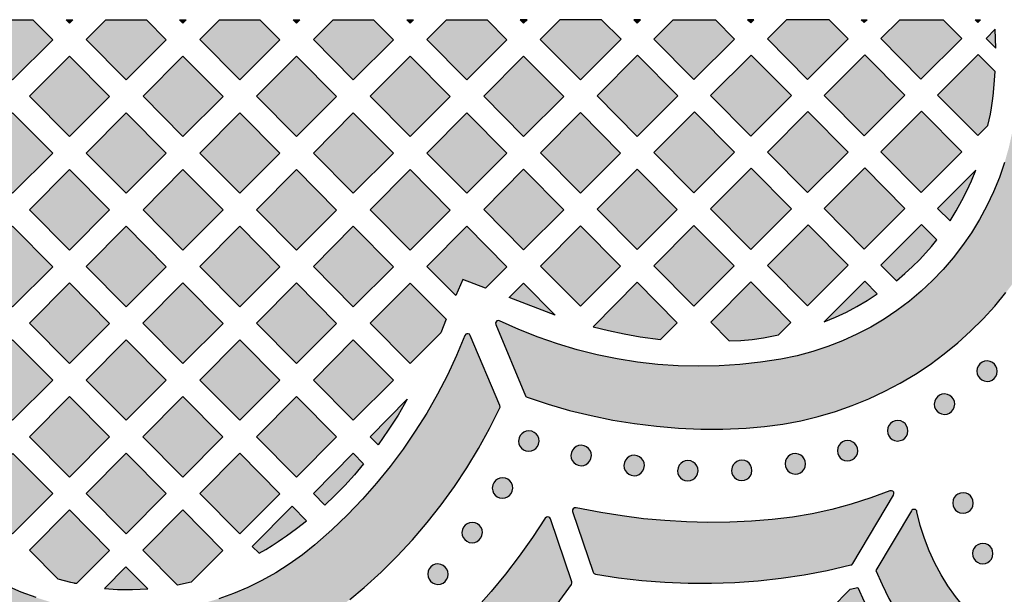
# Model space of a CAD drawing. Header units: millimetres. Extents: x -575 to 893, y -1168 to -690.
# Tile 61 of 72: x 469 to 632, y -784 to -690. Entities that reach past the tile are written whole.
import ezdxf

# ---------------------------------------------------------------- set-up
doc = ezdxf.new("R2010")
doc.units = ezdxf.units.MM
doc.layers.add('pattern', color=7, linetype='Continuous', true_color=0x000000)

msp = doc.modelspace()

# ---------------------------------------------------------------- hatches: boundary and pattern name
at = {"layer": 'pattern'}
for points in [[(471.5, -689.59), (474.77, -692.89), (468.17, -699.49), (461.59, -692.86), (464.83, -689.59)], [(478.08, -689.59), (477.52, -690.14), (476.97, -689.59)], [(490.2, -689.59), (493.48, -692.89), (486.87, -699.49), (480.3, -692.86), (483.54, -689.59)], [(496.78, -689.59), (496.23, -690.15), (495.67, -689.59)], [(508.91, -689.59), (512.18, -692.89), (505.58, -699.49), (499, -692.86), (502.24, -689.59)], [(515.49, -689.59), (514.93, -690.15), (514.37, -689.59)], [(527.61, -689.59), (530.89, -692.89), (524.28, -699.5), (517.7, -692.86), (520.95, -689.59)], [(534.19, -689.59), (533.63, -690.15), (533.08, -689.59)], [(546.31, -689.59), (549.59, -692.89), (542.98, -699.5), (536.41, -692.86), (539.65, -689.59)], [(633.64, -689.59), (633.79, -691.96), (633.87, -695.51), (633.8, -699.07), (633.57, -702.79), (633.28, -705.45), (632.84, -708.05), (632.27, -710.61), (631.56, -713.12), (630.71, -715.57), (629.74, -717.95), (628.64, -720.27), (627.43, -722.52), (626.09, -724.7), (624.65, -726.8), (623.09, -728.81), (621.44, -730.74), (619.68, -732.57), (617.82, -734.31), (615.87, -735.95), (613.83, -737.49), (611.71, -738.91), (609.5, -740.23), (607.22, -741.42), (604.86, -742.5), (602.44, -743.44), (599.95, -744.26), (597.39, -744.94), (594.71, -745.5), (591.34, -746.02), (587.96, -746.39), (584.57, -746.61), (581.19, -746.68), (577.81, -746.6), (574.44, -746.37), (571.09, -745.99), (567.76, -745.46), (564.45, -744.78), (561.17, -743.96), (557.93, -742.99), (554.73, -741.88), (551.57, -740.62), (548.39, -739.19), (548.16, -739.14), (547.95, -739.2), (547.79, -739.35), (547.71, -739.55), (547.74, -739.81), (552.65, -751.53), (552.72, -751.66), (552.93, -751.8), (556.4, -752.95), (559.91, -753.95), (563.45, -754.82), (567.02, -755.54), (570.61, -756.13), (574.23, -756.57), (577.86, -756.87), (581.5, -757.02), (585.15, -757.03), (588.98, -756.89), (592.02, -756.63), (595.02, -756.23), (597.97, -755.67), (600.86, -754.97), (603.7, -754.13), (606.47, -753.16), (609.18, -752.05), (611.82, -750.81), (614.38, -749.45), (616.87, -747.97), (619.28, -746.37), (621.6, -744.66), (623.83, -742.84), (625.97, -740.92), (628.01, -738.89), (629.96, -736.77), (631.79, -734.55), (633.52, -732.24), (635.14, -729.85), (636.64, -727.37), (638.02, -724.82), (639.28, -722.19), (640.41, -719.49), (641.41, -716.73), (642.27, -713.9), (642.99, -711.01), (643.57, -708.07), (644, -705.07), (644.28, -702.02), (644.45, -698.29), (644.47, -694.56), (644.34, -690.84), (644.24, -689.59)], [(551.77, -689.59), (552.34, -690.16), (552.91, -689.59)], [(558.32, -689.59), (555.08, -692.84), (561.69, -699.51), (568.39, -692.82), (565.19, -689.59)], [(570.47, -689.59), (571.04, -690.16), (571.61, -689.59)], [(583.93, -689.59), (587.09, -692.77), (580.39, -699.46), (573.78, -692.79), (576.98, -689.59)], [(589.22, -689.59), (589.74, -690.11), (590.27, -689.59)], [(595.64, -689.59), (592.48, -692.75), (599.09, -699.42), (605.79, -692.73), (602.67, -689.59)], [(608.93, -689.59), (608.44, -690.07), (607.96, -689.59)], [(621.42, -689.59), (624.49, -692.69), (617.79, -699.38), (611.18, -692.7), (614.3, -689.59)], [(627.58, -689.59), (627.14, -690.03), (626.71, -689.59)], [(628.52, -692.66), (630.11, -694.26), (630.01, -691.17)], [(470.94, -702.21), (477.52, -695.57), (484.12, -702.24), (477.52, -708.84)], [(489.65, -702.21), (496.22, -695.57), (502.83, -702.24), (496.22, -708.84)], [(521.53, -702.24), (514.93, -708.84), (508.35, -702.21), (514.93, -695.57)], [(533.63, -708.84), (527.05, -702.21), (533.63, -695.57), (540.24, -702.24)], [(545.76, -702.21), (552.33, -695.57), (558.94, -702.24), (552.33, -708.84)], [(564.43, -702.14), (571.12, -695.45), (577.74, -702.12), (571.04, -708.82)], [(596.44, -702.08), (589.74, -708.77), (583.13, -702.1), (589.82, -695.41)], [(601.83, -702.05), (608.44, -708.73), (615.14, -702.04), (608.52, -695.36)], [(629.74, -701.51), (629.84, -700.26), (630.01, -698.13), (627.22, -695.32), (620.53, -702.01), (627.15, -708.69), (628.81, -707.02), (629.04, -706.11), (629.24, -705.14), (629.42, -704.1), (629.58, -702.96), (629.72, -701.71)], [(474.77, -711.58), (468.17, -718.19), (461.59, -711.55), (468.16, -704.92)], [(486.87, -704.92), (493.48, -711.58), (486.87, -718.19), (480.29, -711.56)], [(505.58, -718.19), (499, -711.56), (505.57, -704.92), (512.18, -711.59)], [(517.7, -711.56), (524.28, -704.92), (530.89, -711.59), (524.28, -718.19)], [(542.98, -718.19), (536.41, -711.56), (542.98, -704.92), (549.59, -711.59)], [(561.68, -704.88), (568.29, -711.55), (561.69, -718.15), (555.11, -711.52)], [(573.78, -711.45), (580.47, -704.76), (587.09, -711.43), (580.39, -718.12)], [(592.48, -711.41), (599.17, -704.71), (605.79, -711.39), (599.09, -718.08)], [(617.88, -704.67), (611.18, -711.36), (617.8, -718.03), (624.49, -711.34)], [(470.94, -720.9), (477.51, -714.26), (484.12, -720.93), (477.52, -727.54)], [(489.65, -720.9), (496.22, -714.27), (502.83, -720.93), (496.22, -727.54)], [(508.35, -720.91), (514.92, -714.27), (521.53, -720.94), (514.93, -727.54)], [(533.63, -727.54), (527.06, -720.91), (533.63, -714.27), (540.24, -720.94)], [(552.33, -727.5), (545.76, -720.86), (552.33, -714.23), (558.94, -720.9)], [(564.46, -720.82), (571.03, -714.19), (577.64, -720.85), (571.04, -727.46)], [(589.74, -727.43), (583.13, -720.75), (589.82, -714.06), (596.44, -720.74)], [(615.14, -720.69), (608.45, -727.39), (601.83, -720.71), (608.53, -714.02)], [(622.59, -722.74), (623.61, -721.07), (624.51, -719.36), (625.34, -717.79), (626.11, -716.14), (626.81, -714.39), (620.53, -720.67)], [(474.77, -730.28), (468.16, -736.88), (461.59, -730.25), (468.16, -723.61)], [(486.87, -723.61), (493.47, -730.28), (486.87, -736.88), (480.29, -730.25)], [(505.57, -723.61), (512.18, -730.28), (505.57, -736.89), (499, -730.25)], [(524.28, -736.89), (517.7, -730.25), (524.28, -723.62), (530.88, -730.28)], [(542.33, -732.41), (541.16, -735.05), (536.41, -730.26), (542.98, -723.62), (549.59, -730.29), (546.04, -733.83)], [(561.68, -723.54), (568.29, -730.2), (561.69, -736.81), (555.11, -730.17)], [(580.39, -736.76), (573.81, -730.13), (580.39, -723.49), (586.99, -730.16)], [(599.1, -736.74), (592.48, -730.06), (599.18, -723.37), (605.79, -730.04)], [(611.18, -730.02), (613.73, -732.59), (615.11, -731.4), (616.38, -730.25), (617.53, -729.13), (618.58, -728.02), (619.52, -726.93), (620.38, -725.85), (617.88, -723.33)], [(477.52, -746.23), (470.94, -739.6), (477.51, -732.96), (484.12, -739.63)], [(502.83, -739.63), (496.22, -746.23), (489.64, -739.6), (496.22, -732.96)], [(514.92, -732.96), (521.53, -739.63), (514.93, -746.24), (508.35, -739.6)], [(538.69, -741.18), (533.63, -746.24), (527.05, -739.6), (533.63, -732.97), (539.56, -738.95)], [(552.33, -732.97), (557.56, -738.24), (549.98, -735.34)], [(563.78, -740.16), (566.34, -740.81), (568.92, -741.36), (571.51, -741.82), (574.88, -742.27), (577.64, -739.51), (571.03, -732.84)], [(586.21, -742.51), (588.11, -742.43), (589.99, -742.25), (591.85, -741.99), (594.31, -741.5), (596.34, -739.47), (589.74, -732.8), (583.16, -739.44)], [(603.73, -738.59), (605.52, -737.75), (607.24, -736.85), (608.92, -735.85), (610.59, -734.76), (608.53, -732.68), (601.84, -739.36)], [(526.09, -783.13), (528.85, -780.61), (531.49, -777.99), (534.03, -775.26), (536.45, -772.44), (538.75, -769.51), (540.93, -766.5), (542.99, -763.4), (544.92, -760.22), (546.72, -756.95), (548.42, -753.54), (548.47, -753.4), (548.43, -753.15), (543.55, -741.61), (543.42, -741.42), (543.22, -741.33), (543.01, -741.32), (542.82, -741.41), (542.66, -741.62), (541.28, -744.91), (539.78, -748.14), (538.14, -751.3), (536.38, -754.39), (534.5, -757.4), (532.49, -760.32), (530.37, -763.17), (528.13, -765.92), (525.78, -768.59), (523.32, -771.16), (520.76, -773.63), (517.97, -776.1), (515.89, -777.77), (513.73, -779.31), (511.52, -780.71), (509.24, -781.98), (506.91, -783.11), (504.54, -784.11), (502.12, -784.98), (499.67, -785.71), (497.19, -786.31), (494.68, -786.77), (492.16, -787.09), (489.63, -787.28), (487.08, -787.33), (484.54, -787.25), (482, -787.03), (479.48, -786.68), (476.97, -786.18), (474.48, -785.55), (472.02, -784.78), (469.59, -783.88), (467.21, -782.83), (464.87, -781.65), (462.58, -780.33), (460.28, -778.82), (457.53, -776.81), (454.88, -774.68), (452.33, -772.44), (449.89, -770.09), (447.56, -767.65), (445.35, -765.1), (443.24, -762.46), (441.26, -759.73), (439.4, -756.92), (437.66, -754.02), (436.05, -751.04), (434.58, -747.99), (433.23, -744.86), (432, -741.6), (431.87, -741.4), (431.68, -741.3), (431.46, -741.29), (431.26, -741.38), (431.1, -741.58), (426.28, -753.34), (426.24, -753.49), (426.29, -753.73), (427.93, -757), (429.7, -760.19), (431.59, -763.31), (433.61, -766.34), (435.74, -769.29), (437.98, -772.16), (440.33, -774.94), (442.8, -777.62), (445.37, -780.21), (448.19, -782.82), (450.52, -784.79), (452.93, -786.63), (455.4, -788.32), (457.94, -789.87), (460.54, -791.28), (463.19, -792.55), (465.89, -793.68), (468.63, -794.67), (471.4, -795.53), (474.21, -796.24), (477.04, -796.81), (479.89, -797.24), (482.76, -797.53), (485.63, -797.68), (488.51, -797.7), (491.39, -797.57), (494.25, -797.3), (497.11, -796.89), (499.95, -796.34), (502.76, -795.65), (505.54, -794.82), (508.29, -793.85), (510.99, -792.74), (513.66, -791.49), (516.27, -790.1), (518.82, -788.57), (521.31, -786.9), (523.73, -785.09)], [(468.16, -755.58), (461.59, -748.94), (468.16, -742.31), (474.77, -748.98)], [(486.87, -755.58), (480.29, -748.95), (486.87, -742.31), (493.47, -748.98)], [(505.57, -755.58), (499, -748.95), (505.57, -742.31), (512.18, -748.98)], [(524.28, -755.58), (517.7, -748.95), (524.27, -742.31), (530.88, -748.98)], [(630.36, -747.5), (630.3, -747.06), (630.14, -746.66), (629.89, -746.33), (629.56, -746.06), (629.17, -745.89), (628.67, -745.81), (628.23, -745.87), (627.84, -746.03), (627.5, -746.28), (627.24, -746.61), (627.06, -747), (626.99, -747.5), (627.04, -747.93), (627.21, -748.33), (627.46, -748.66), (627.79, -748.93), (628.17, -749.11), (628.67, -749.18), (629.11, -749.12), (629.5, -748.96), (629.84, -748.71), (630.1, -748.38), (630.28, -748)], [(477.51, -764.93), (470.94, -758.29), (477.51, -751.66), (484.12, -758.32)], [(489.64, -758.29), (496.22, -751.66), (502.82, -758.33), (496.22, -764.93)], [(521.53, -758.33), (514.92, -764.93), (508.35, -758.3), (514.92, -751.66)], [(531.65, -754.72), (530.05, -757.22), (528.38, -759.63), (527.05, -758.3), (533.17, -752.12)], [(623.35, -752.93), (623.29, -752.49), (623.13, -752.09), (622.88, -751.76), (622.55, -751.49), (622.17, -751.32), (621.67, -751.24), (621.23, -751.3), (620.84, -751.46), (620.5, -751.71), (620.23, -752.04), (620.06, -752.43), (619.98, -752.93), (620.04, -753.36), (620.2, -753.76), (620.45, -754.09), (620.78, -754.36), (621.17, -754.53), (621.67, -754.61), (622.1, -754.55), (622.5, -754.39), (622.84, -754.14), (623.1, -753.81), (623.28, -753.43)], [(615.63, -757.31), (615.57, -756.87), (615.41, -756.48), (615.16, -756.14), (614.83, -755.88), (614.45, -755.7), (613.94, -755.63), (613.51, -755.68), (613.11, -755.85), (612.78, -756.1), (612.51, -756.42), (612.34, -756.81), (612.26, -757.31), (612.32, -757.75), (612.48, -758.14), (612.73, -758.48), (613.06, -758.74), (613.45, -758.92), (613.94, -759), (614.38, -758.94), (614.78, -758.78), (615.11, -758.53), (615.38, -758.2), (615.55, -757.81)], [(554.88, -759), (554.83, -758.56), (554.66, -758.17), (554.41, -757.83), (554.09, -757.57), (553.7, -757.39), (553.2, -757.32), (552.76, -757.37), (552.37, -757.54), (552.03, -757.79), (551.77, -758.11), (551.59, -758.5), (551.51, -759), (551.57, -759.44), (551.73, -759.83), (551.99, -760.17), (552.31, -760.43), (552.7, -760.61), (553.2, -760.69), (553.64, -760.63), (554.03, -760.47), (554.37, -760.21), (554.63, -759.89), (554.81, -759.5)], [(607.38, -760.6), (607.32, -760.16), (607.16, -759.77), (606.91, -759.43), (606.58, -759.17), (606.19, -758.99), (605.69, -758.92), (605.26, -758.97), (604.86, -759.14), (604.53, -759.39), (604.26, -759.72), (604.09, -760.1), (604.01, -760.6), (604.07, -761.04), (604.23, -761.43), (604.48, -761.77), (604.81, -762.04), (605.2, -762.21), (605.69, -762.29), (606.13, -762.23), (606.53, -762.07), (606.86, -761.82), (607.13, -761.49), (607.31, -761.1)], [(563.5, -761.39), (563.44, -760.95), (563.28, -760.55), (563.03, -760.22), (562.7, -759.95), (562.31, -759.78), (561.81, -759.7), (561.38, -759.76), (560.98, -759.92), (560.65, -760.17), (560.38, -760.5), (560.21, -760.89), (560.13, -761.39), (560.19, -761.82), (560.35, -762.22), (560.6, -762.56), (560.93, -762.82), (561.31, -763), (561.81, -763.07), (562.25, -763.01), (562.65, -762.85), (562.98, -762.6), (563.25, -762.27), (563.42, -761.89)], [(468.19, -761.04), (474.77, -767.67), (468.16, -774.28), (461.59, -767.65)], [(486.86, -761.01), (493.47, -767.67), (486.86, -774.28), (480.29, -767.64)], [(505.57, -774.28), (498.99, -767.64), (505.57, -761.01), (512.17, -767.68)], [(517.7, -767.64), (524.27, -761.01), (525.99, -762.74), (524.46, -764.57), (522.88, -766.31), (521.26, -767.97), (519.6, -769.56)], [(572.23, -763.03), (572.17, -762.6), (572.01, -762.2), (571.76, -761.87), (571.43, -761.6), (571.04, -761.42), (570.54, -761.35), (570.11, -761.41), (569.71, -761.57), (569.38, -761.82), (569.11, -762.15), (568.94, -762.53), (568.86, -763.03), (568.92, -763.47), (569.08, -763.87), (569.33, -764.2), (569.66, -764.47), (570.04, -764.64), (570.54, -764.72), (570.98, -764.66), (571.38, -764.5), (571.71, -764.25), (571.98, -763.92), (572.15, -763.53)], [(581.06, -763.89), (581.01, -763.45), (580.84, -763.06), (580.59, -762.72), (580.27, -762.46), (579.88, -762.28), (579.38, -762.2), (578.94, -762.26), (578.55, -762.42), (578.21, -762.68), (577.95, -763), (577.77, -763.39), (577.69, -763.89), (577.75, -764.33), (577.91, -764.72), (578.17, -765.06), (578.49, -765.32), (578.88, -765.5), (579.38, -765.57), (579.82, -765.52), (580.21, -765.35), (580.55, -765.1), (580.81, -764.78), (580.99, -764.39)], [(589.95, -763.83), (589.89, -763.39), (589.73, -763), (589.48, -762.66), (589.15, -762.4), (588.77, -762.22), (588.27, -762.15), (587.83, -762.2), (587.43, -762.36), (587.1, -762.62), (586.83, -762.94), (586.66, -763.33), (586.58, -763.83), (586.64, -764.27), (586.8, -764.66), (587.05, -765), (587.38, -765.26), (587.77, -765.44), (588.27, -765.51), (588.7, -765.46), (589.1, -765.3), (589.43, -765.04), (589.7, -764.72), (589.88, -764.33)], [(598.78, -762.76), (598.72, -762.32), (598.56, -761.93), (598.3, -761.59), (597.98, -761.33), (597.59, -761.15), (597.09, -761.07), (596.65, -761.13), (596.26, -761.29), (595.92, -761.55), (595.66, -761.87), (595.48, -762.26), (595.41, -762.76), (595.46, -763.2), (595.63, -763.59), (595.88, -763.93), (596.2, -764.19), (596.59, -764.37), (597.09, -764.44), (597.53, -764.39), (597.92, -764.23), (598.26, -763.97), (598.52, -763.65), (598.7, -763.26)], [(550.55, -766.74), (550.49, -766.31), (550.33, -765.91), (550.08, -765.57), (549.75, -765.31), (549.36, -765.13), (548.86, -765.06), (548.43, -765.12), (548.03, -765.28), (547.7, -765.53), (547.43, -765.86), (547.25, -766.24), (547.18, -766.74), (547.24, -767.18), (547.4, -767.58), (547.65, -767.91), (547.98, -768.18), (548.36, -768.36), (548.86, -768.43), (549.3, -768.37), (549.7, -768.21), (550.03, -767.96), (550.3, -767.63), (550.47, -767.24)], [(589.88, -772.22), (586.28, -772.37), (582.7, -772.41), (579.15, -772.32), (575.61, -772.12), (572.08, -771.8), (568.55, -771.35), (565.03, -770.79), (560.97, -770), (560.71, -770.01), (560.51, -770.15), (560.4, -770.36), (560.41, -770.62), (563.8, -780.6), (563.85, -780.73), (563.93, -780.83), (564.17, -780.92), (567.97, -781.52), (571.79, -781.97), (575.62, -782.27), (579.46, -782.43), (583.29, -782.44), (587.12, -782.31), (590.95, -782.03), (594.76, -781.6), (598.56, -781.03), (602.34, -780.32), (606.25, -779.42), (606.38, -779.37), (606.54, -779.2), (613.27, -767.91), (613.34, -767.67), (613.29, -767.45), (613.14, -767.27), (612.93, -767.18), (612.68, -767.21), (609.5, -768.38), (606.31, -769.39), (603.11, -770.26), (599.87, -770.97), (596.6, -771.53), (593.29, -771.95)], [(626.4, -769.21), (626.34, -768.77), (626.18, -768.38), (625.93, -768.04), (625.6, -767.78), (625.21, -767.6), (624.71, -767.52), (624.27, -767.58), (623.88, -767.74), (623.54, -768), (623.28, -768.32), (623.1, -768.71), (623.03, -769.21), (623.08, -769.65), (623.25, -770.04), (623.5, -770.38), (623.83, -770.64), (624.21, -770.82), (624.71, -770.9), (625.15, -770.84), (625.54, -770.68), (625.88, -770.42), (626.15, -770.1), (626.32, -769.71)], [(512.64, -775.08), (513.28, -774.61), (514.95, -773.42), (516.6, -772.14), (514.2, -769.71), (507.62, -776.35), (508.76, -777.5), (509.86, -776.87), (510.91, -776.22), (511.89, -775.56)], [(645.52, -798.91), (645.52, -798.9), (645.53, -798.9), (645.54, -798.89), (645.55, -798.89), (645.55, -798.88), (645.56, -798.88), (645.57, -798.87), (645.58, -798.87), (645.58, -798.86), (645.59, -798.86), (645.6, -798.85), (645.61, -798.84), (645.61, -798.84), (645.62, -798.83), (645.63, -798.82), (645.63, -798.82), (645.64, -798.81), (645.65, -798.8), (645.65, -798.8), (645.66, -798.79), (645.67, -798.78), (645.67, -798.77), (645.68, -798.77), (645.68, -798.76), (645.69, -798.75), (645.7, -798.74), (645.7, -798.73), (645.71, -798.72), (645.71, -798.72), (645.72, -798.71), (645.72, -798.7), (645.73, -798.69), (645.73, -798.68), (645.73, -798.67), (645.74, -798.66), (645.74, -798.65), (645.74, -798.64), (645.75, -798.63), (645.75, -798.62), (645.75, -798.61), (645.76, -798.61), (645.76, -798.6), (645.76, -798.59), (645.76, -798.58), (645.77, -798.57), (645.77, -798.56), (645.77, -798.55), (645.77, -798.54), (645.77, -798.53), (645.77, -798.52), (645.77, -798.51), (645.77, -798.5), (645.78, -798.49), (645.78, -798.48), (645.78, -798.47), (645.78, -798.46), (645.78, -798.45), (645.78, -798.44), (645.77, -798.43), (645.77, -798.42), (645.77, -798.41), (645.77, -798.41), (645.77, -798.4), (645.77, -798.39), (645.77, -798.38), (645.77, -798.37), (645.76, -798.36), (645.76, -798.35), (645.76, -798.34), (645.76, -798.33), (645.75, -798.33), (645.75, -798.32), (645.75, -798.31), (645.75, -798.3), (645.74, -798.29), (645.74, -798.28), (645.73, -798.27), (645.73, -798.26), (645.73, -798.25), (645.72, -798.25), (645.72, -798.24), (645.71, -798.23), (645.71, -798.22), (645.7, -798.21), (645.7, -798.2), (645.69, -798.19), (645.69, -798.19), (645.68, -798.18), (645.68, -798.17), (645.67, -798.16), (645.66, -798.15), (645.66, -798.15), (645.65, -798.14), (645.64, -798.13), (645.64, -798.12), (645.63, -798.12), (645.62, -798.11), (645.62, -798.1), (645.61, -798.1), (645.6, -798.09), (645.59, -798.08), (645.59, -798.08), (645.58, -798.07), (645.57, -798.07), (645.56, -798.06), (645.55, -798.05), (645.55, -798.05), (645.54, -798.04), (645.53, -798.04), (645.52, -798.03), (645.51, -798.03), (645.5, -798.02), (645.49, -798.02), (645.49, -798.02), (645.48, -798.01), (645.47, -798.01), (645.46, -798), (645.45, -798), (645.44, -798), (645.43, -797.99), (645.42, -797.99), (645.41, -797.99), (645.41, -797.99), (645.4, -797.98), (645.39, -797.98), (645.38, -797.98), (645.37, -797.98), (645.36, -797.98), (643.16, -797.52), (641.02, -796.94), (638.93, -796.22), (636.91, -795.37), (634.95, -794.41), (633.06, -793.33), (631.25, -792.13), (629.51, -790.83), (627.87, -789.43), (626.31, -787.92), (624.85, -786.33), (623.49, -784.64), (622.23, -782.87), (621.09, -781.03), (620.05, -779.1), (619.14, -777.11), (618.34, -775.05), (617.68, -772.93), (617.13, -770.64), (617.13, -770.64), (617.13, -770.63), (617.12, -770.62), (617.12, -770.61), (617.12, -770.6), (617.12, -770.59), (617.11, -770.58), (617.11, -770.58), (617.11, -770.57), (617.1, -770.56), (617.1, -770.55), (617.1, -770.54), (617.09, -770.53), (617.09, -770.52), (617.08, -770.52), (617.08, -770.51), (617.08, -770.5), (617.07, -770.49), (617.07, -770.48), (617.06, -770.47), (617.06, -770.47), (617.05, -770.46), (617.04, -770.45), (617.04, -770.44), (617.03, -770.44), (617.03, -770.43), (617.02, -770.42), (617.01, -770.41), (617.01, -770.41), (617, -770.4), (616.99, -770.39), (616.99, -770.39), (616.98, -770.38), (616.97, -770.37), (616.97, -770.37), (616.96, -770.36), (616.95, -770.35), (616.94, -770.35), (616.94, -770.34), (616.93, -770.34), (616.92, -770.33), (616.91, -770.33), (616.9, -770.32), (616.9, -770.32), (616.89, -770.31), (616.88, -770.31), (616.87, -770.3), (616.86, -770.3), (616.85, -770.29), (616.85, -770.29), (616.84, -770.29), (616.83, -770.28), (616.82, -770.28), (616.81, -770.28), (616.8, -770.27), (616.79, -770.27), (616.78, -770.27), (616.78, -770.26), (616.77, -770.26), (616.76, -770.26), (616.75, -770.26), (616.74, -770.26), (616.73, -770.25), (616.72, -770.25), (616.71, -770.25), (616.71, -770.25), (616.7, -770.25), (616.69, -770.25), (616.68, -770.25), (616.67, -770.25), (616.66, -770.25), (616.65, -770.25), (616.64, -770.25), (616.63, -770.25), (616.62, -770.25), (616.61, -770.25), (616.61, -770.25), (616.6, -770.25), (616.59, -770.25), (616.58, -770.25), (616.57, -770.25), (616.56, -770.25), (616.55, -770.25), (616.54, -770.26), (616.53, -770.26), (616.52, -770.26), (616.51, -770.26), (616.5, -770.27), (616.49, -770.27), (616.48, -770.27), (616.48, -770.27), (616.47, -770.28), (616.46, -770.28), (616.45, -770.28), (616.44, -770.29), (616.43, -770.29), (616.42, -770.3), (616.41, -770.3), (616.4, -770.3), (616.4, -770.31), (616.39, -770.31), (616.38, -770.32), (616.37, -770.32), (616.36, -770.33), (616.36, -770.34), (616.35, -770.34), (616.34, -770.35), (616.33, -770.35), (616.32, -770.36), (616.32, -770.36), (616.31, -770.37), (616.3, -770.38), (616.3, -770.38), (616.29, -770.39), (616.28, -770.4), (616.28, -770.4), (616.27, -770.41), (616.26, -770.42), (616.26, -770.42), (616.25, -770.43), (616.25, -770.44), (616.24, -770.45), (616.24, -770.45), (616.23, -770.46), (616.23, -770.47), (616.22, -770.47), (616.22, -770.48), (616.21, -770.49), (610.37, -780.31), (611.37, -782.65), (612.51, -784.92), (613.77, -787.11), (615.14, -789.22), (616.63, -791.24), (618.23, -793.17), (619.94, -795.01), (621.75, -796.74), (623.65, -798.38), (625.64, -799.91), (627.73, -801.32), (629.89, -802.62), (632.14, -803.79), (634.56, -804.89)], [(470.94, -776.99), (477.51, -770.35), (484.12, -777.02), (478.68, -782.45), (478.53, -782.46), (478.43, -782.45), (478.35, -782.44), (478.24, -782.42), (478.05, -782.37), (477.77, -782.28), (475.66, -781.75)], [(497.58, -782.27), (495.34, -782.74), (489.64, -776.99), (496.21, -770.35), (502.82, -777.02)], [(555.89, -771.73), (553.8, -774.9), (551.62, -777.96), (549.35, -780.93), (546.98, -783.8), (544.51, -786.59), (541.93, -789.29), (539.24, -791.92), (536.21, -794.68), (533.75, -796.74), (531.24, -798.68), (528.66, -800.5), (526.01, -802.19), (523.29, -803.77), (520.48, -805.24), (517.38, -806.7), (517.19, -806.85), (517.1, -807.05), (517.11, -807.27), (517.22, -807.46), (517.43, -807.6), (529.27, -811.27), (529.42, -811.29), (529.66, -811.22), (532.9, -809.18), (536.05, -807.02), (539.11, -804.75), (542.08, -802.36), (544.96, -799.87), (547.74, -797.27), (550.43, -794.56), (553, -791.76), (555.48, -788.85), (557.84, -785.86), (560.2, -782.61), (560.29, -782.43), (560.26, -782.18), (556.76, -771.83), (556.64, -771.65), (556.48, -771.54), (556.28, -771.5), (556.09, -771.55)], [(545.55, -774.08), (545.49, -773.65), (545.33, -773.25), (545.08, -772.92), (544.75, -772.65), (544.36, -772.47), (543.86, -772.4), (543.43, -772.46), (543.03, -772.62), (542.7, -772.87), (542.43, -773.2), (542.25, -773.58), (542.18, -774.08), (542.24, -774.52), (542.4, -774.92), (542.65, -775.25), (542.98, -775.52), (543.36, -775.7), (543.86, -775.77), (544.3, -775.71), (544.7, -775.55), (545.03, -775.3), (545.3, -774.97), (545.47, -774.59)], [(629.64, -777.55), (629.59, -777.11), (629.43, -776.72), (629.17, -776.38), (628.85, -776.11), (628.46, -775.94), (627.96, -775.86), (627.52, -775.92), (627.13, -776.08), (626.79, -776.33), (626.53, -776.66), (626.35, -777.05), (626.28, -777.55), (626.33, -777.99), (626.49, -778.38), (626.75, -778.72), (627.07, -778.98), (627.46, -779.16), (627.96, -779.23), (628.4, -779.18), (628.79, -779.01), (629.13, -778.76), (629.39, -778.44), (629.57, -778.05)], [(490.46, -783.37), (486.83, -779.7), (483.28, -783.29), (485.47, -783.44), (487.89, -783.48)], [(539.91, -780.94), (539.85, -780.5), (539.69, -780.1), (539.44, -779.77), (539.11, -779.5), (538.72, -779.33), (538.22, -779.25), (537.79, -779.31), (537.39, -779.47), (537.06, -779.72), (536.79, -780.05), (536.61, -780.44), (536.54, -780.94), (536.6, -781.37), (536.76, -781.77), (537.01, -782.11), (537.34, -782.37), (537.72, -782.55), (538.22, -782.62), (538.66, -782.57), (539.06, -782.4), (539.39, -782.15), (539.66, -781.82), (539.83, -781.44)], [(606.13, -783.41), (607.36, -783.11), (608.43, -785.42), (609.62, -787.66), (610.93, -789.83), (612.47, -792.11), (610.5, -794.11), (602.98, -786.59)]]:
    msp.add_hatch(color=256, dxfattribs=at).paths.add_polyline_path(points, flags=0)

# ---------------------------------------------------------------- linework, layer by layer
at = {"layer": 'pattern', "linetype": 'Continuous'}
for points in [[(471.5, -689.59), (474.77, -692.89), (468.17, -699.49), (461.59, -692.86), (464.83, -689.59)], [(478.08, -689.59), (477.52, -690.14), (476.97, -689.59)], [(490.2, -689.59), (493.48, -692.89), (486.87, -699.49), (480.3, -692.86), (483.54, -689.59)], [(496.78, -689.59), (496.23, -690.15), (495.67, -689.59)], [(508.91, -689.59), (512.18, -692.89), (505.58, -699.49), (499, -692.86), (502.24, -689.59)], [(515.49, -689.59), (514.93, -690.15), (514.37, -689.59)], [(527.61, -689.59), (530.89, -692.89), (524.28, -699.5), (517.7, -692.86), (520.95, -689.59)], [(534.19, -689.59), (533.63, -690.15), (533.08, -689.59)], [(546.31, -689.59), (549.59, -692.89), (542.98, -699.5), (536.41, -692.86), (539.65, -689.59)], [(551.77, -689.59), (552.34, -690.16), (552.91, -689.59)], [(558.32, -689.59), (555.08, -692.84), (561.69, -699.51), (568.39, -692.82), (565.19, -689.59)], [(570.47, -689.59), (571.04, -690.16), (571.61, -689.59)], [(583.93, -689.59), (587.09, -692.77), (580.39, -699.46), (573.78, -692.79), (576.98, -689.59)], [(589.22, -689.59), (589.74, -690.11), (590.27, -689.59)], [(595.64, -689.59), (592.48, -692.75), (599.09, -699.42), (605.79, -692.73), (602.67, -689.59)], [(608.93, -689.59), (608.44, -690.07), (607.96, -689.59)], [(621.42, -689.59), (624.49, -692.69), (617.79, -699.38), (611.18, -692.7), (614.3, -689.59)], [(627.58, -689.59), (627.14, -690.03), (626.71, -689.59)], [(628.52, -692.66), (630.11, -694.26), (630.01, -691.17)]]:
    msp.add_lwpolyline(points, close=True, dxfattribs=at)
at = {"layer": 'pattern'}
for points in [[(470.94, -702.21), (477.52, -695.57), (484.12, -702.24), (477.52, -708.84)], [(489.65, -702.21), (496.22, -695.57), (502.83, -702.24), (496.22, -708.84)], [(521.53, -702.24), (514.93, -708.84), (508.35, -702.21), (514.93, -695.57)], [(533.63, -708.84), (527.05, -702.21), (533.63, -695.57), (540.24, -702.24)], [(545.76, -702.21), (552.33, -695.57), (558.94, -702.24), (552.33, -708.84)], [(564.43, -702.14), (571.12, -695.45), (577.74, -702.12), (571.04, -708.82)], [(596.44, -702.08), (589.74, -708.77), (583.13, -702.1), (589.82, -695.41)], [(601.83, -702.05), (608.44, -708.73), (615.14, -702.04), (608.52, -695.36)], [(629.74, -701.51), (629.84, -700.26), (630.01, -698.13), (627.22, -695.32), (620.53, -702.01), (627.15, -708.69), (628.81, -707.02), (629.04, -706.11), (629.24, -705.14), (629.42, -704.1), (629.58, -702.96), (629.72, -701.71)], [(474.77, -711.58), (468.17, -718.19), (461.59, -711.55), (468.16, -704.92)], [(486.87, -704.92), (493.48, -711.58), (486.87, -718.19), (480.29, -711.56)], [(505.58, -718.19), (499, -711.56), (505.57, -704.92), (512.18, -711.59)], [(517.7, -711.56), (524.28, -704.92), (530.89, -711.59), (524.28, -718.19)], [(542.98, -718.19), (536.41, -711.56), (542.98, -704.92), (549.59, -711.59)], [(561.68, -704.88), (568.29, -711.55), (561.69, -718.15), (555.11, -711.52)], [(573.78, -711.45), (580.47, -704.76), (587.09, -711.43), (580.39, -718.12)], [(592.48, -711.41), (599.17, -704.71), (605.79, -711.39), (599.09, -718.08)], [(617.88, -704.67), (611.18, -711.36), (617.8, -718.03), (624.49, -711.34)], [(470.94, -720.9), (477.51, -714.26), (484.12, -720.93), (477.52, -727.54)], [(489.65, -720.9), (496.22, -714.27), (502.83, -720.93), (496.22, -727.54)], [(508.35, -720.91), (514.92, -714.27), (521.53, -720.94), (514.93, -727.54)], [(533.63, -727.54), (527.06, -720.91), (533.63, -714.27), (540.24, -720.94)], [(552.33, -727.5), (545.76, -720.86), (552.33, -714.23), (558.94, -720.9)], [(564.46, -720.82), (571.03, -714.19), (577.64, -720.85), (571.04, -727.46)], [(589.74, -727.43), (583.13, -720.75), (589.82, -714.06), (596.44, -720.74)], [(615.14, -720.69), (608.45, -727.39), (601.83, -720.71), (608.53, -714.02)], [(622.59, -722.74), (623.61, -721.07), (624.51, -719.36), (625.34, -717.79), (626.11, -716.14), (626.81, -714.39), (620.53, -720.67)], [(474.77, -730.28), (468.16, -736.88), (461.59, -730.25), (468.16, -723.61)], [(486.87, -723.61), (493.47, -730.28), (486.87, -736.88), (480.29, -730.25)], [(505.57, -723.61), (512.18, -730.28), (505.57, -736.89), (499, -730.25)], [(524.28, -736.89), (517.7, -730.25), (524.28, -723.62), (530.88, -730.28)], [(542.33, -732.41), (541.16, -735.05), (536.41, -730.26), (542.98, -723.62), (549.59, -730.29), (546.04, -733.83)], [(561.68, -723.54), (568.29, -730.2), (561.69, -736.81), (555.11, -730.17)], [(580.39, -736.76), (573.81, -730.13), (580.39, -723.49), (586.99, -730.16)], [(599.1, -736.74), (592.48, -730.06), (599.18, -723.37), (605.79, -730.04)], [(611.18, -730.02), (613.73, -732.59), (615.11, -731.4), (616.38, -730.25), (617.53, -729.13), (618.58, -728.02), (619.52, -726.93), (620.38, -725.85), (617.88, -723.33)], [(477.52, -746.23), (470.94, -739.6), (477.51, -732.96), (484.12, -739.63)], [(502.83, -739.63), (496.22, -746.23), (489.64, -739.6), (496.22, -732.96)], [(514.92, -732.96), (521.53, -739.63), (514.93, -746.24), (508.35, -739.6)], [(538.69, -741.18), (533.63, -746.24), (527.05, -739.6), (533.63, -732.97), (539.56, -738.95)], [(552.33, -732.97), (557.56, -738.24), (549.98, -735.34)], [(563.78, -740.16), (566.34, -740.81), (568.92, -741.36), (571.51, -741.82), (574.88, -742.27), (577.64, -739.51), (571.03, -732.84)], [(586.21, -742.51), (588.11, -742.43), (589.99, -742.25), (591.85, -741.99), (594.31, -741.5), (596.34, -739.47), (589.74, -732.8), (583.16, -739.44)], [(603.73, -738.59), (605.52, -737.75), (607.24, -736.85), (608.92, -735.85), (610.59, -734.76), (608.53, -732.68), (601.84, -739.36)], [(468.16, -755.58), (461.59, -748.94), (468.16, -742.31), (474.77, -748.98)], [(486.87, -755.58), (480.29, -748.95), (486.87, -742.31), (493.47, -748.98)], [(505.57, -755.58), (499, -748.95), (505.57, -742.31), (512.18, -748.98)], [(524.28, -755.58), (517.7, -748.95), (524.27, -742.31), (530.88, -748.98)], [(630.36, -747.5), (630.3, -747.06), (630.14, -746.66), (629.89, -746.33), (629.56, -746.06), (629.17, -745.89), (628.67, -745.81), (628.23, -745.87), (627.84, -746.03), (627.5, -746.28), (627.24, -746.61), (627.06, -747), (626.99, -747.5), (627.04, -747.93), (627.21, -748.33), (627.46, -748.66), (627.79, -748.93), (628.17, -749.11), (628.67, -749.18), (629.11, -749.12), (629.5, -748.96), (629.84, -748.71), (630.1, -748.38), (630.28, -748)], [(477.51, -764.93), (470.94, -758.29), (477.51, -751.66), (484.12, -758.32)], [(489.64, -758.29), (496.22, -751.66), (502.82, -758.33), (496.22, -764.93)], [(521.53, -758.33), (514.92, -764.93), (508.35, -758.3), (514.92, -751.66)], [(531.65, -754.72), (530.05, -757.22), (528.38, -759.63), (527.05, -758.3), (533.17, -752.12)], [(623.35, -752.93), (623.29, -752.49), (623.13, -752.09), (622.88, -751.76), (622.55, -751.49), (622.17, -751.32), (621.67, -751.24), (621.23, -751.3), (620.84, -751.46), (620.5, -751.71), (620.23, -752.04), (620.06, -752.43), (619.98, -752.93), (620.04, -753.36), (620.2, -753.76), (620.45, -754.09), (620.78, -754.36), (621.17, -754.53), (621.67, -754.61), (622.1, -754.55), (622.5, -754.39), (622.84, -754.14), (623.1, -753.81), (623.28, -753.43)], [(615.63, -757.31), (615.57, -756.87), (615.41, -756.48), (615.16, -756.14), (614.83, -755.88), (614.45, -755.7), (613.94, -755.63), (613.51, -755.68), (613.11, -755.85), (612.78, -756.1), (612.51, -756.42), (612.34, -756.81), (612.26, -757.31), (612.32, -757.75), (612.48, -758.14), (612.73, -758.48), (613.06, -758.74), (613.45, -758.92), (613.94, -759), (614.38, -758.94), (614.78, -758.78), (615.11, -758.53), (615.38, -758.2), (615.55, -757.81)], [(554.88, -759), (554.83, -758.56), (554.66, -758.17), (554.41, -757.83), (554.09, -757.57), (553.7, -757.39), (553.2, -757.32), (552.76, -757.37), (552.37, -757.54), (552.03, -757.79), (551.77, -758.11), (551.59, -758.5), (551.51, -759), (551.57, -759.44), (551.73, -759.83), (551.99, -760.17), (552.31, -760.43), (552.7, -760.61), (553.2, -760.69), (553.64, -760.63), (554.03, -760.47), (554.37, -760.21), (554.63, -759.89), (554.81, -759.5)], [(607.38, -760.6), (607.32, -760.16), (607.16, -759.77), (606.91, -759.43), (606.58, -759.17), (606.19, -758.99), (605.69, -758.92), (605.26, -758.97), (604.86, -759.14), (604.53, -759.39), (604.26, -759.72), (604.09, -760.1), (604.01, -760.6), (604.07, -761.04), (604.23, -761.43), (604.48, -761.77), (604.81, -762.04), (605.2, -762.21), (605.69, -762.29), (606.13, -762.23), (606.53, -762.07), (606.86, -761.82), (607.13, -761.49), (607.31, -761.1)], [(563.5, -761.39), (563.44, -760.95), (563.28, -760.55), (563.03, -760.22), (562.7, -759.95), (562.31, -759.78), (561.81, -759.7), (561.38, -759.76), (560.98, -759.92), (560.65, -760.17), (560.38, -760.5), (560.21, -760.89), (560.13, -761.39), (560.19, -761.82), (560.35, -762.22), (560.6, -762.56), (560.93, -762.82), (561.31, -763), (561.81, -763.07), (562.25, -763.01), (562.65, -762.85), (562.98, -762.6), (563.25, -762.27), (563.42, -761.89)], [(468.19, -761.04), (474.77, -767.67), (468.16, -774.28), (461.59, -767.65)], [(486.86, -761.01), (493.47, -767.67), (486.86, -774.28), (480.29, -767.64)], [(505.57, -774.28), (498.99, -767.64), (505.57, -761.01), (512.17, -767.68)], [(517.7, -767.64), (524.27, -761.01), (525.99, -762.74), (524.46, -764.57), (522.88, -766.31), (521.26, -767.97), (519.6, -769.56)], [(572.23, -763.03), (572.17, -762.6), (572.01, -762.2), (571.76, -761.87), (571.43, -761.6), (571.04, -761.42), (570.54, -761.35), (570.11, -761.41), (569.71, -761.57), (569.38, -761.82), (569.11, -762.15), (568.94, -762.53), (568.86, -763.03), (568.92, -763.47), (569.08, -763.87), (569.33, -764.2), (569.66, -764.47), (570.04, -764.64), (570.54, -764.72), (570.98, -764.66), (571.38, -764.5), (571.71, -764.25), (571.98, -763.92), (572.15, -763.53)], [(581.06, -763.89), (581.01, -763.45), (580.84, -763.06), (580.59, -762.72), (580.27, -762.46), (579.88, -762.28), (579.38, -762.2), (578.94, -762.26), (578.55, -762.42), (578.21, -762.68), (577.95, -763), (577.77, -763.39), (577.69, -763.89), (577.75, -764.33), (577.91, -764.72), (578.17, -765.06), (578.49, -765.32), (578.88, -765.5), (579.38, -765.57), (579.82, -765.52), (580.21, -765.35), (580.55, -765.1), (580.81, -764.78), (580.99, -764.39)], [(589.95, -763.83), (589.89, -763.39), (589.73, -763), (589.48, -762.66), (589.15, -762.4), (588.77, -762.22), (588.27, -762.15), (587.83, -762.2), (587.43, -762.36), (587.1, -762.62), (586.83, -762.94), (586.66, -763.33), (586.58, -763.83), (586.64, -764.27), (586.8, -764.66), (587.05, -765), (587.38, -765.26), (587.77, -765.44), (588.27, -765.51), (588.7, -765.46), (589.1, -765.3), (589.43, -765.04), (589.7, -764.72), (589.88, -764.33)], [(598.78, -762.76), (598.72, -762.32), (598.56, -761.93), (598.3, -761.59), (597.98, -761.33), (597.59, -761.15), (597.09, -761.07), (596.65, -761.13), (596.26, -761.29), (595.92, -761.55), (595.66, -761.87), (595.48, -762.26), (595.41, -762.76), (595.46, -763.2), (595.63, -763.59), (595.88, -763.93), (596.2, -764.19), (596.59, -764.37), (597.09, -764.44), (597.53, -764.39), (597.92, -764.23), (598.26, -763.97), (598.52, -763.65), (598.7, -763.26)], [(550.55, -766.74), (550.49, -766.31), (550.33, -765.91), (550.08, -765.57), (549.75, -765.31), (549.36, -765.13), (548.86, -765.06), (548.43, -765.12), (548.03, -765.28), (547.7, -765.53), (547.43, -765.86), (547.25, -766.24), (547.18, -766.74), (547.24, -767.18), (547.4, -767.58), (547.65, -767.91), (547.98, -768.18), (548.36, -768.36), (548.86, -768.43), (549.3, -768.37), (549.7, -768.21), (550.03, -767.96), (550.3, -767.63), (550.47, -767.24)], [(589.88, -772.22), (586.28, -772.37), (582.7, -772.41), (579.15, -772.32), (575.61, -772.12), (572.08, -771.8), (568.55, -771.35), (565.03, -770.79), (560.97, -770), (560.71, -770.01), (560.51, -770.15), (560.4, -770.36), (560.41, -770.62), (563.8, -780.6), (563.85, -780.73), (563.93, -780.83), (564.17, -780.92), (567.97, -781.52), (571.79, -781.97), (575.62, -782.27), (579.46, -782.43), (583.29, -782.44), (587.12, -782.31), (590.95, -782.03), (594.76, -781.6), (598.56, -781.03), (602.34, -780.32), (606.25, -779.42), (606.38, -779.37), (606.54, -779.2), (613.27, -767.91), (613.34, -767.67), (613.29, -767.45), (613.14, -767.27), (612.93, -767.18), (612.68, -767.21), (609.5, -768.38), (606.31, -769.39), (603.11, -770.26), (599.87, -770.97), (596.6, -771.53), (593.29, -771.95)], [(626.4, -769.21), (626.34, -768.77), (626.18, -768.38), (625.93, -768.04), (625.6, -767.78), (625.21, -767.6), (624.71, -767.52), (624.27, -767.58), (623.88, -767.74), (623.54, -768), (623.28, -768.32), (623.1, -768.71), (623.03, -769.21), (623.08, -769.65), (623.25, -770.04), (623.5, -770.38), (623.83, -770.64), (624.21, -770.82), (624.71, -770.9), (625.15, -770.84), (625.54, -770.68), (625.88, -770.42), (626.15, -770.1), (626.32, -769.71)], [(512.64, -775.08), (513.28, -774.61), (514.95, -773.42), (516.6, -772.14), (514.2, -769.71), (507.62, -776.35), (508.76, -777.5), (509.86, -776.87), (510.91, -776.22), (511.89, -775.56)], [(470.94, -776.99), (477.51, -770.35), (484.12, -777.02), (478.68, -782.45), (478.53, -782.46), (478.43, -782.45), (478.35, -782.44), (478.24, -782.42), (478.05, -782.37), (477.77, -782.28), (475.66, -781.75)], [(497.58, -782.27), (495.34, -782.74), (489.64, -776.99), (496.21, -770.35), (502.82, -777.02)], [(545.55, -774.08), (545.49, -773.65), (545.33, -773.25), (545.08, -772.92), (544.75, -772.65), (544.36, -772.47), (543.86, -772.4), (543.43, -772.46), (543.03, -772.62), (542.7, -772.87), (542.43, -773.2), (542.25, -773.58), (542.18, -774.08), (542.24, -774.52), (542.4, -774.92), (542.65, -775.25), (542.98, -775.52), (543.36, -775.7), (543.86, -775.77), (544.3, -775.71), (544.7, -775.55), (545.03, -775.3), (545.3, -774.97), (545.47, -774.59)], [(629.64, -777.55), (629.59, -777.11), (629.43, -776.72), (629.17, -776.38), (628.85, -776.11), (628.46, -775.94), (627.96, -775.86), (627.52, -775.92), (627.13, -776.08), (626.79, -776.33), (626.53, -776.66), (626.35, -777.05), (626.28, -777.55), (626.33, -777.99), (626.49, -778.38), (626.75, -778.72), (627.07, -778.98), (627.46, -779.16), (627.96, -779.23), (628.4, -779.18), (628.79, -779.01), (629.13, -778.76), (629.39, -778.44), (629.57, -778.05)], [(490.46, -783.37), (486.83, -779.7), (483.28, -783.29), (485.47, -783.44), (487.89, -783.48)], [(539.91, -780.94), (539.85, -780.5), (539.69, -780.1), (539.44, -779.77), (539.11, -779.5), (538.72, -779.33), (538.22, -779.25), (537.79, -779.31), (537.39, -779.47), (537.06, -779.72), (536.79, -780.05), (536.61, -780.44), (536.54, -780.94), (536.6, -781.37), (536.76, -781.77), (537.01, -782.11), (537.34, -782.37), (537.72, -782.55), (538.22, -782.62), (538.66, -782.57), (539.06, -782.4), (539.39, -782.15), (539.66, -781.82), (539.83, -781.44)], [(606.13, -783.41), (607.36, -783.11), (608.43, -785.42), (609.62, -787.66), (610.93, -789.83), (612.47, -792.11), (610.5, -794.11), (602.98, -786.59)]]:
    msp.add_lwpolyline(points, close=True, dxfattribs=at)
at = {"layer": 'pattern', "linetype": 'Continuous'}
msp.add_lwpolyline([(631.56, -713.12), (630.71, -715.57), (629.74, -717.95), (628.64, -720.27), (627.43, -722.52), (626.09, -724.7), (624.65, -726.8), (623.09, -728.81), (621.44, -730.74), (619.68, -732.57), (617.82, -734.31), (615.87, -735.95), (613.83, -737.49), (611.71, -738.91), (609.5, -740.23), (607.22, -741.42), (604.86, -742.5), (602.44, -743.44), (599.95, -744.26), (597.39, -744.94), (594.71, -745.5), (591.34, -746.02), (587.96, -746.39), (584.57, -746.61), (581.19, -746.68), (577.81, -746.6), (574.44, -746.37), (571.09, -745.99), (567.76, -745.46), (564.45, -744.78), (561.17, -743.96), (557.93, -742.99), (554.73, -741.88), (551.57, -740.62), (548.39, -739.19), (548.16, -739.14), (547.95, -739.2), (547.79, -739.35), (547.71, -739.55), (547.74, -739.81), (552.65, -751.53), (552.72, -751.66), (552.93, -751.8), (556.4, -752.95), (559.91, -753.95), (563.45, -754.82), (567.02, -755.54), (570.61, -756.13), (574.23, -756.57), (577.86, -756.87), (581.5, -757.02), (585.15, -757.03), (588.98, -756.89), (592.02, -756.63), (595.02, -756.23), (597.97, -755.67), (600.86, -754.97), (603.7, -754.13), (606.47, -753.16), (609.18, -752.05), (611.82, -750.81), (614.38, -749.45), (616.87, -747.97), (619.28, -746.37), (621.6, -744.66), (623.83, -742.84), (625.97, -740.92), (628.01, -738.89), (629.96, -736.77), (631.79, -734.55)], dxfattribs=at)
at = {"layer": 'pattern'}
for points in [[(523.73, -785.09), (526.09, -783.13), (528.85, -780.61), (531.49, -777.99), (534.03, -775.26), (536.45, -772.44), (538.75, -769.51), (540.93, -766.5), (542.99, -763.4), (544.92, -760.22), (546.72, -756.95), (548.42, -753.54), (548.47, -753.4), (548.43, -753.15), (543.55, -741.61), (543.42, -741.42), (543.22, -741.33), (543.01, -741.32), (542.82, -741.41), (542.66, -741.62), (541.28, -744.91), (539.78, -748.14), (538.14, -751.3), (536.38, -754.39), (534.5, -757.4), (532.49, -760.32), (530.37, -763.17), (528.13, -765.92), (525.78, -768.59), (523.32, -771.16), (520.76, -773.63), (517.97, -776.1), (515.89, -777.77), (513.73, -779.31), (511.52, -780.71), (509.24, -781.98), (506.91, -783.11), (504.54, -784.11), (502.12, -784.98)], [(557.84, -785.86), (560.2, -782.61), (560.29, -782.43), (560.26, -782.18), (556.76, -771.83), (556.64, -771.65), (556.48, -771.54), (556.28, -771.5), (556.09, -771.55), (555.89, -771.73), (553.8, -774.9), (551.62, -777.96), (549.35, -780.93), (546.98, -783.8), (544.51, -786.59)], [(616.21, -770.49), (610.37, -780.31), (611.37, -782.65), (612.51, -784.92), (613.77, -787.11), (615.14, -789.22), (616.63, -791.24), (618.23, -793.17), (619.94, -795.01), (621.75, -796.74), (623.65, -798.38), (625.64, -799.91), (627.73, -801.32), (629.89, -802.62), (632.14, -803.79), (634.56, -804.89), (645.52, -798.91)], [(645.36, -797.98), (643.16, -797.52), (641.02, -796.94), (638.93, -796.22), (636.91, -795.37), (634.95, -794.41), (633.06, -793.33), (631.25, -792.13), (629.51, -790.83), (627.87, -789.43), (626.31, -787.92), (624.85, -786.33), (623.49, -784.64), (622.23, -782.87), (621.09, -781.03), (620.05, -779.1), (619.14, -777.11), (618.34, -775.05), (617.68, -772.93), (617.13, -770.64)], [(472.02, -784.78), (469.59, -783.88), (467.21, -782.83)]]:
    msp.add_lwpolyline(points, dxfattribs=at)
msp.add_arc((616.64, -770.75), 0.5, 11.6603, 149.2287, dxfattribs=at)

doc.saveas('drawing.dxf')
